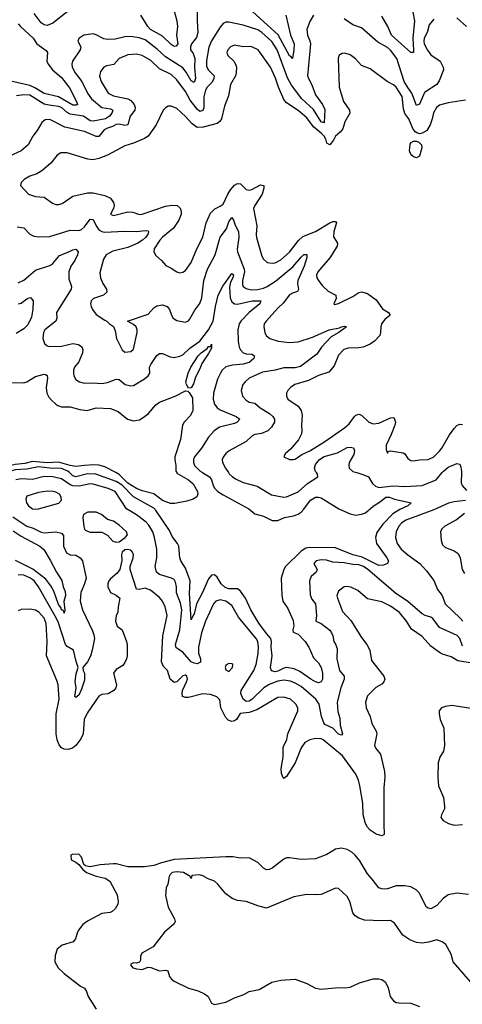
# Model space of a CAD drawing. Header units: inches. Extents: x 1552611 to 1694776, y 811966 to 917215.
# Tile 147 of 256: x 1611401 to 1614468, y 866317 to 873138. Entities that reach past the tile are written whole.
import ezdxf

# ---------------------------------------------------------------- set-up
doc = ezdxf.new("R2010")
doc.units = ezdxf.units.IN
doc.header["$MEASUREMENT"] = 0
doc.layers.add('B6816', color=7, linetype='Continuous')
doc.layers.add('B6817', color=7, linetype='Continuous')

msp = doc.modelspace()

# ---------------------------------------------------------------- linework, layer by layer
at = {"layer": 'B6816', "color": 5}
for points, elevation in [([(1614470, 868798.7), (1614451.5, 868851.5), (1614431.9, 868871.9), (1614310, 868927.8), (1614264, 868990), (1614250, 868999.8), (1614210, 869010.8), (1614190, 869022.8), (1614090, 869107.1), (1614004.7, 869164.7), (1613813, 869330), (1613781.8, 869350), (1613750, 869360.8), (1613710, 869363.4), (1613650, 869376.3), (1613570, 869380.7), (1613526.2, 869393.8), (1613490, 869395.7), (1613454.8, 869390), (1613439.3, 869370), (1613462, 869330), (1613455.8, 869310), (1613420.1, 869279.9), (1613407.8, 869250), (1613413.1, 869153.1), (1613424.6, 869124.6), (1613451.1, 869090), (1613457.3, 869010), (1613452, 868970), (1613490, 868954.8), (1613549, 868909), (1613562, 868890), (1613570.4, 868869.6), (1613577.3, 868830), (1613590, 868811), (1613601.2, 868781.2), (1613597.5, 868710), (1613617.1, 868630), (1613648.5, 868590), (1613650.1, 868570), (1613625.7, 868510), (1613601.5, 868410), (1613604.3, 868344.3), (1613618.5, 868298.5), (1613621.5, 868250), (1613638.4, 868190), (1613630, 868180.7), (1613610, 868188.7), (1613570.7, 868230.7), (1613515.6, 868255.6), (1613507.2, 868267.2), (1613491.7, 868311.7), (1613474.9, 868394.9), (1613452.7, 868430), (1613350, 868517.9), (1613310, 868542.5), (1613276.4, 868556.4), (1613230, 868561.8), (1613190, 868555), (1613128.5, 868531.5), (1613091.8, 868508.2), (1613010, 868427.9), (1612990, 868415.8), (1612970, 868413.6), (1612948.3, 868430), (1612932.2, 868470), (1612936, 868490), (1613022.7, 868630), (1613040.2, 868670), (1613053.3, 868746.7), (1613055.8, 868790), (1613050.4, 868830), (1613039.6, 868850), (1612917.9, 868997.9), (1612870, 869079.3), (1612830, 869110.6), (1612790, 869119.8), (1612760.4, 869110), (1612744, 869090), (1612688.4, 868970), (1612659.4, 868890), (1612639.2, 868790), (1612640.7, 868750), (1612653.3, 868710), (1612652.8, 868687.2), (1612630, 868676), (1612610, 868679.5), (1612590, 868689.5), (1612530, 868756.4), (1612486, 868786), (1612480.8, 868810), (1612510.4, 868910), (1612523.6, 869050), (1612515.1, 869095.1), (1612487.6, 869167.6), (1612488, 869210), (1612480.8, 869240.8), (1612470, 869258.9), (1612453.7, 869270), (1612370, 869294.8), (1612349.5, 869309.5), (1612340.4, 869350), (1612350.5, 869410.5), (1612351.6, 869470), (1612335.7, 869550), (1612322.5, 869590), (1612295.2, 869635.2), (1612276, 869656), (1612210, 869707.9), (1612141.8, 869750), (1612061.2, 869870), (1612013, 869890), (1611910, 869920.3), (1611890, 869922.3), (1611813.5, 869906.5), (1611770, 869908.7), (1611750, 869915.4), (1611690, 869956.3), (1611630.1, 869969.9), (1611570, 869973.8), (1611490, 869953.5), (1611410, 869956.7), (1611373.4, 869950)], 860), ([(1612666.7, 870000), (1612716, 869970), (1612729.4, 869950), (1612740.5, 869910), (1612752.8, 869890), (1612773.4, 869870), (1612810, 869845.3), (1612988.5, 869750), (1613030, 869714.7), (1613090, 869697.8), (1613150, 869669.2), (1613190, 869667.9), (1613236.2, 869690), (1613298.7, 869701.3), (1613330, 869713), (1613350, 869726.2), (1613370, 869747.9), (1613414.9, 869810), (1613450, 869830.1), (1613470, 869831), (1613490, 869825.7), (1613611.4, 869750), (1613690, 869714.5), (1613730, 869706), (1613770, 869712.4), (1613797.8, 869722.2), (1613850, 869768.8), (1613900.7, 869799.3), (1613937.6, 869830), (1613962.4, 869830), (1613996.8, 869816.8), (1614114, 869790), (1614090.4, 869770), (1614034.6, 869745.4), (1613986.5, 869713.5), (1613917.3, 869642.7), (1613875.7, 869584.3), (1613866.2, 869550), (1613873.3, 869510), (1613945, 869410), (1613955.6, 869390), (1613949.2, 869370.8), (1613921.9, 869358.1), (1613890, 869356.9), (1613773.6, 869413.6), (1613710, 869429.9), (1613590, 869478.1), (1613410, 869480.5), (1613382.8, 869477.2), (1613350, 869457), (1613241.6, 869350), (1613230, 869329.6), (1613211.6, 869268.4), (1613217.8, 869150), (1613225.1, 869110), (1613259.2, 869059.2), (1613295.7, 868975.7), (1613301, 868939), (1613293.4, 868910), (1613295.9, 868895.9), (1613330, 868880.2), (1613378.6, 868830), (1613403.1, 868790), (1613436.1, 868716.1), (1613470, 868682.3), (1613489.1, 868650), (1613499.7, 868610), (1613498.3, 868570), (1613490, 868549.7), (1613470, 868543.1), (1613449.7, 868550), (1613417.4, 868570), (1613342.8, 868622.8), (1613301.6, 868641.6), (1613250, 868649.4), (1613230, 868645.6), (1613190, 868625.5), (1613170, 868620.4), (1613146.6, 868626.6), (1613138.7, 868650), (1613149.9, 868729.9), (1613142.6, 868790), (1613145.3, 868830), (1613141.9, 868850), (1613110, 868885.2), (1613057.9, 868957.9), (1613002, 869050), (1612964.5, 869130), (1612930, 869178.5), (1612910, 869194.4), (1612850, 869196), (1612824, 869204), (1612796.2, 869230), (1612770, 869276.1), (1612750, 869291.8), (1612730, 869289), (1612710, 869264.4), (1612668.2, 869170), (1612624.9, 869090), (1612610, 869022), (1612597.3, 869002.7), (1612590, 868979.3), (1612576.5, 869163.5), (1612581.5, 869250), (1612550, 869337.7), (1612517.3, 869390), (1612509.8, 869410), (1612502.4, 869490), (1612495.3, 869510), (1612457.8, 869557.8), (1612438, 869598), (1612341.9, 869741.9), (1612330, 869753.2), (1612190, 869833.2), (1612110, 869912.3), (1612070, 869938.6), (1611928.4, 869988.4), (1611870, 869992.6), (1611790, 869969.9), (1611770, 869979), (1611746.2, 870000)], 840), ([(1612488.5, 870000), (1612490, 869997.1), (1612570.8, 869950.8), (1612603, 869923), (1612633.3, 869870), (1612636, 869850), (1612627.3, 869832.7), (1612603.4, 869816.6), (1612558.4, 869801.6), (1612474.9, 869785.1), (1612446, 869786), (1612390, 869806.1), (1612330, 869853.2), (1612250, 869873.2), (1612210, 869890.9), (1612150, 869927.9), (1612090, 869988), (1612067.3, 870000)], 820), ([(1612847.6, 870000), (1612852.8, 869992.8), (1612872.2, 869972.2), (1612896.1, 869956.1), (1612950, 869932.5), (1613047.2, 869907.2), (1613145.3, 869845.3), (1613230, 869831.1), (1613250, 869832.9), (1613330, 869866.1), (1613395.4, 869924.6), (1613466.6, 869970), (1613464.4, 869990), (1613456.4, 870000)], 860), ([(1613735.9, 870000), (1613785, 869985), (1613817.1, 869970), (1613845.1, 869925.1), (1613866.3, 869906.3), (1613890, 869896.1), (1613987.9, 869907.9), (1614070, 869903.7), (1614190, 869910.1), (1614285.8, 869950), (1614327.9, 870000)], 860), ([(1614461.9, 870000), (1614459.7, 869930), (1614466.4, 869910), (1614497.4, 869877.4)], 860), ([(1614490, 869807.4), (1614410, 869797.4), (1614372.6, 869787.4), (1614270, 869741.2), (1614077.2, 869670), (1614047, 869650), (1614028.6, 869630), (1614008.4, 869590), (1614004.2, 869550), (1614016.9, 869510), (1614043.8, 869470), (1614090, 869430.2), (1614174.3, 869370), (1614219.8, 869319.8), (1614270, 869253), (1614294.9, 869190), (1614328.8, 869150), (1614348.9, 869090), (1614452.6, 868992.6), (1614471.1, 868970)], 860), ([(1611353.9, 869693.9), (1611450, 869629.6), (1611494.3, 869614.3), (1611550, 869587.4), (1611570, 869583.2), (1611650, 869588.8), (1611690, 869581.2), (1611703.4, 869563.4), (1611703.9, 869490), (1611725, 869445), (1611750, 869431.4), (1611790, 869428.4), (1611820.2, 869410), (1611836.5, 869390), (1611860.2, 869270), (1611849.4, 869230), (1611824.4, 869170), (1611819.5, 869110), (1611835.1, 869050), (1611904.4, 868904.4), (1611915.5, 868875.5), (1611918.4, 868850), (1611903.9, 868770), (1611890.6, 868729.4), (1611870, 868688.4), (1611837.3, 868650), (1611840.2, 868630), (1611850.1, 868610.1), (1611850, 868563), (1611830, 868500.5), (1611810, 868459.1), (1611790, 868441.1), (1611783.5, 868450), (1611790.9, 868509.1), (1611785.9, 868554.1), (1611792.9, 868607.1), (1611806, 868650), (1611790.9, 868690.9), (1611774.5, 868770), (1611730, 868795.3), (1611718, 868810), (1611670, 868959.8), (1611655.9, 868990), (1611531.4, 869210), (1611500.2, 869250), (1611476.5, 869270), (1611430, 869289.3), (1611390, 869292.6)], 860), ([(1614483.8, 869716.2), (1614427.4, 869672.6), (1614347, 869630), (1614325.3, 869610), (1614316.5, 869590), (1614320.7, 869530), (1614330, 869500.4), (1614350, 869480.9), (1614410, 869459.4), (1614438.7, 869438.7), (1614452.5, 869410), (1614467.2, 869330), (1614481.7, 869301.7)], 880), ([(1611356.4, 869596.4), (1611410, 869558.9), (1611541.1, 869490), (1611567.5, 869467.5), (1611612.5, 869392.5), (1611654.7, 869310), (1611691.8, 869251.8), (1611701.5, 869210), (1611716.6, 869176.6), (1611718.3, 869150), (1611706.4, 869106.4), (1611713.3, 869046.7), (1611710, 869027.1), (1611704.7, 869044.7), (1611690, 869049.8), (1611685.1, 869065.1), (1611670, 869086.2), (1611638.1, 869178.1), (1611616.9, 869216.9), (1611580.9, 869260.9), (1611492.1, 869332.1), (1611372.4, 869392.4)], 840), ([(1614550, 868678.7), (1614436.9, 868696.9), (1614390, 868723.1), (1614330, 868741.8), (1614310, 868753.3), (1614250, 868797.2), (1614190, 868863.9), (1614116.2, 868916.2), (1614080.4, 868970), (1614032, 869030), (1613970, 869075.6), (1613910, 869104), (1613810, 869126.3), (1613744.4, 869184.4), (1613694.1, 869205.9), (1613670, 869210.8), (1613650, 869208.3), (1613610, 869178.5), (1613599.2, 869150), (1613602.3, 869130), (1613637.7, 869037.7), (1613696.2, 868976.2), (1613770, 868858), (1613807.1, 868810), (1613827.9, 868770), (1613839.2, 868699.2), (1613922.8, 868590), (1613931, 868570), (1613924.9, 868550), (1613910, 868534), (1613867.7, 868512.3), (1613810, 868453.1), (1613797, 868410), (1613802.2, 868370), (1613828.1, 868310), (1613841.1, 868261.1), (1613870.3, 868210), (1613876, 868190), (1613859.2, 868110), (1613867.4, 868090), (1613901.3, 868050), (1613929.2, 867930), (1613931.4, 867890), (1613923.6, 867816.4), (1613923.2, 867563.2), (1613927.1, 867492.9), (1613910, 867483.6), (1613870, 867496.4), (1613830, 867522), (1613810, 867544.1), (1613797.4, 867570), (1613780.2, 867630), (1613779.1, 867710), (1613757.9, 867830), (1613747.3, 867870), (1613728.9, 867910), (1613638.3, 868038.3), (1613504.6, 868150), (1613490, 868156.9), (1613450, 868159.2), (1613411.6, 868150), (1613375.3, 868130), (1613350, 868094.5), (1613310, 867989.8), (1613250, 867895.1), (1613230, 867880.7), (1613226.2, 867886.2), (1613215.8, 867915.8), (1613212.7, 867950), (1613225.9, 868030), (1613226.1, 868093.9), (1613230, 868110.3), (1613251.8, 868150), (1613257.7, 868190), (1613328.6, 868350), (1613327.1, 868370), (1613314.9, 868394.9), (1613276.5, 868430), (1613230, 868443.7), (1613190, 868441.2), (1613042.7, 868357.3), (1612990, 868338.7), (1612928.3, 868331.7), (1612903.5, 868290), (1612890, 868279.9), (1612870, 868276.4), (1612845.5, 868285.5), (1612827, 868307), (1612794.5, 868370), (1612787.1, 868427.1), (1612767.8, 868447.8), (1612723, 868463), (1612670, 868467.8), (1612570, 868442.3), (1612550, 868441.5), (1612529.8, 868449.8), (1612525.7, 868470), (1612528.5, 868491.5), (1612557.1, 868550), (1612563.1, 868570), (1612559.7, 868590), (1612550, 868597.7), (1612530, 868593.1), (1612490.2, 868549.8), (1612470, 868545.4), (1612444.2, 868570), (1612423.9, 868630), (1612397.4, 868657.4), (1612383, 868690), (1612393.6, 868870), (1612422.8, 869010), (1612408.4, 869070), (1612391.2, 869110), (1612370, 869135.3), (1612306.8, 869186.8), (1612270, 869200.7), (1612230, 869190.9), (1612210, 869191.8), (1612167.3, 869330), (1612167.3, 869350), (1612186.9, 869410), (1612188.3, 869430), (1612182, 869450), (1612170, 869462), (1612150, 869468.5), (1612130, 869465.1), (1612110.3, 869450), (1612105.5, 869430), (1612108.7, 869391.3), (1612094, 869330), (1612077.2, 869302.8), (1612030, 869264.4), (1612018, 869250), (1612010.3, 869230), (1612010.3, 869210), (1612029.1, 869169.1), (1612070, 869150.3), (1612093.8, 869130), (1612082.2, 869070), (1612081.7, 869030), (1612070, 869009.3), (1612064.1, 868970), (1612076.7, 868936.7), (1612110.2, 868910.2), (1612140.9, 868830), (1612145.7, 868810), (1612144.9, 868730), (1612140.4, 868710), (1612130, 868684), (1612115.8, 868664.2), (1612070, 868637.2), (1612050.8, 868610), (1612070.4, 868530), (1612066, 868510), (1612052.7, 868490), (1612013.3, 868466.7), (1611970, 868463.5), (1611950, 868452.6), (1611867.2, 868332.8), (1611848.6, 868290), (1611839.8, 868190), (1611824.6, 868155.4), (1611788.7, 868110), (1611767.7, 868092.3), (1611737.6, 868082.4), (1611710, 868083.5), (1611690, 868093.3), (1611673.4, 868113.4), (1611659.3, 868150), (1611652.6, 868190), (1611653.5, 868330), (1611673.3, 868430), (1611666.2, 868530), (1611658.9, 868558.9), (1611587.3, 868730), (1611590.8, 868830), (1611585.3, 868954.7), (1611570, 868992.9), (1611533, 869033), (1611510, 869048.1), (1611470, 869054.7), (1611410, 869051.2), (1611390, 869043.2)], 880), ([(1614570, 868358.3), (1614394.1, 868385.9), (1614350, 868379.8), (1614323, 868370), (1614307.4, 868350), (1614306.5, 868330), (1614315.2, 868290), (1614338.9, 868230), (1614343.9, 868110), (1614336.1, 868070), (1614311, 868029), (1614299.7, 867990), (1614299, 867890), (1614303.2, 867830), (1614338, 867750), (1614344.4, 867690), (1614343, 867670), (1614323, 867630), (1614319.1, 867610), (1614334, 867590), (1614370.8, 867570), (1614410, 867558.9), (1614470, 867561.5)], 920), ([(1614510, 867076.8), (1614430, 867087.2), (1614370, 867075.2), (1614335, 867050), (1614290, 867000.3), (1614250, 866979.2), (1614230, 866981.7), (1614219.7, 866990), (1614168.1, 867090), (1614147.8, 867110), (1614110, 867131.6), (1614070, 867137.4), (1614010, 867136.5), (1613950, 867117), (1613930, 867115), (1613910, 867115.9), (1613890, 867124.5), (1613844.1, 867184.1), (1613810, 867219.7), (1613757.7, 867310), (1613724.4, 867350), (1613701.5, 867370), (1613670, 867388.2), (1613630, 867397.7), (1613590, 867391.8), (1613530, 867355.6), (1613450, 867325.6), (1613350, 867320.4), (1613270, 867332.6), (1613250, 867331.1), (1613230, 867322), (1613150, 867258.8), (1613130, 867249.8), (1613110, 867248.2), (1613090, 867259.6), (1613050, 867299.3), (1612991.7, 867331.7), (1612930, 867328.3), (1612877.3, 867337.3), (1612830, 867339.1), (1612470, 867319.4), (1612382.5, 867297.5), (1612330, 867278.3), (1612264.7, 867270), (1612149.5, 867269.5), (1612070, 867288.9), (1612050, 867289.4), (1611957.4, 867282.6), (1611889.7, 867269.7), (1611856.6, 867276.6), (1611844.5, 867284.5), (1611830, 867337.2), (1611810, 867357), (1611764.7, 867355.3), (1611754, 867350), (1611758, 867318), (1611790, 867302), (1611810, 867284.7), (1611837.3, 867250), (1611863.8, 867230), (1611930, 867203.9), (1611993, 867190), (1612025.2, 867170), (1612075.6, 867075.6), (1612083.1, 867030), (1612080.4, 867010), (1612061.6, 866978.4), (1612040.5, 866959.5), (1612026.8, 866953.2), (1611970, 866945.7), (1611870, 866893.1), (1611838.3, 866870), (1611808.9, 866830), (1611798.3, 866810), (1611786.7, 866770), (1611770.5, 866750), (1611694, 866726), (1611661.3, 866698.7), (1611645.7, 866654.3), (1611644.6, 866610), (1611667.2, 866570), (1611708.7, 866530), (1611823.2, 866443.2), (1611850, 866427.7), (1611864.4, 866404.4), (1611876.2, 866370), (1611930, 866283)], 920), ([(1614525.6, 866470), (1614405.1, 866610), (1614390, 866664), (1614352.7, 866730), (1614329, 866750), (1614290, 866762.9), (1614233.1, 866746.9), (1614190, 866741.4), (1614150, 866746), (1614103.3, 866763.3), (1614055.6, 866795.6), (1613998, 866878), (1613970, 866897.6), (1613910, 866895.1), (1613790, 866900.4), (1613750, 866912.6), (1613726.3, 866930), (1613709.8, 866950), (1613687.1, 867030), (1613670, 867064.5), (1613610, 867118.4), (1613590, 867120.7), (1613490, 867077.7), (1613450, 867074.5), (1613390, 867077.3), (1613299.3, 867060.7), (1613110, 866983.1), (1613050, 866998.8), (1612970, 867028.3), (1612910, 867036.4), (1612872, 867050), (1612830, 867083), (1612771.4, 867151.4), (1612750, 867169.7), (1612706.2, 867186.2), (1612670, 867207.3), (1612646.6, 867213.4), (1612594, 867210), (1612590, 867188), (1612582, 867202), (1612535.3, 867230), (1612490, 867234.8), (1612458, 867230), (1612443.4, 867216.6), (1612436.8, 867203.2), (1612426.8, 867150), (1612415.9, 867124.1), (1612410.5, 867070), (1612428.7, 866988.7), (1612474.4, 866910), (1612477.1, 866890), (1612470, 866874), (1612404.1, 866815.9), (1612325.9, 866714.1), (1612248, 866670), (1612237.1, 866650), (1612236.8, 866623.2), (1612230, 866608), (1612210, 866602), (1612190, 866604), (1612170, 866595.3), (1612167.7, 866590), (1612184.7, 866570), (1612210, 866562.8), (1612250, 866558), (1612290, 866574.8), (1612310, 866572.7), (1612369, 866549), (1612412.4, 866552.4), (1612427.7, 866547.7), (1612438.4, 866510), (1612452.7, 866490), (1612470, 866477), (1612570, 866428.2), (1612638, 866410), (1612681, 866390), (1612706.8, 866370), (1612730, 866324.7), (1612750, 866316), (1612830, 866330.5), (1612890, 866362), (1612954.2, 866385.8), (1612990, 866406), (1613060.2, 866419.8), (1613148.7, 866470), (1613210, 866483), (1613310.4, 866490.4), (1613390, 866460.7), (1613450, 866428.2), (1613490, 866421.6), (1613610, 866433.4), (1613650.3, 866430.3), (1613690, 866434.6), (1613754.2, 866465.8), (1613850, 866493.4), (1613890, 866493.2), (1613910, 866487.9), (1613936, 866470), (1613954, 866430), (1613968.8, 866370), (1613990, 866341.3), (1614010, 866330.4), (1614030, 866326.5), (1614110, 866324.9), (1614170, 866302.6)], 940)]:
    msp.add_lwpolyline(points, dxfattribs=dict(at, elevation=elevation))
at = {"layer": 'B6816', "color": 5, "elevation": 880}
for points in [[(1611591.1, 869871.1), (1611530, 869862.5), (1611450, 869836.2), (1611444.2, 869815.8), (1611446.9, 869790), (1611461.7, 869770), (1611490, 869749.3), (1611510, 869746), (1611530, 869748.8), (1611671.6, 869788.4), (1611689.8, 869810), (1611687.3, 869830), (1611675.9, 869850), (1611650, 869865.2), (1611632, 869870)], [(1611930, 869726.3), (1611873.9, 869726.1), (1611843.1, 869710), (1611837.7, 869690), (1611846.3, 869626.3), (1611849.5, 869609.5), (1611859, 869599), (1611890, 869586.9), (1611970, 869587.7), (1612010, 869565.7), (1612046.4, 869526.4), (1612070, 869517.7), (1612090, 869520.9), (1612132.4, 869550), (1612146.9, 869570), (1612139.7, 869590), (1612090, 869636.8), (1612050, 869664.8), (1612010, 869675.1), (1611968.4, 869710)], [(1612850, 868676.9), (1612830, 868665.2), (1612825.2, 868650), (1612830, 868634.8), (1612850, 868622.4), (1612876.3, 868650), (1612877, 868670), (1612870, 868676.2)]]:
    msp.add_lwpolyline(points, close=True, dxfattribs=at)
at = {"layer": 'B6817', "color": 5}
for points, elevation in [([(1612630.3, 873249.7), (1612629.4, 873130.6), (1612635.5, 873050), (1612624.8, 873015.2), (1612590.9, 872970), (1612585.3, 872950), (1612585.3, 872930), (1612603.1, 872903.1), (1612614.7, 872870), (1612611.2, 872810), (1612619.2, 872730), (1612610, 872703.1), (1612590, 872713.2), (1612554.2, 872774.2), (1612530, 872803.8), (1612410, 872879.9), (1612353.9, 872933.9), (1612270, 872998.2), (1612228, 873012), (1612170, 873021.5), (1612130, 873018.4), (1612063.1, 873003.1), (1612010, 872999.5), (1611984.4, 873004.4), (1611930, 873034), (1611910, 873039.8), (1611846, 873030), (1611810, 873008.7), (1611804.4, 872990), (1611823.7, 872950), (1611820.3, 872930), (1611766, 872850), (1611761.5, 872830), (1611764.8, 872810), (1611784.8, 872770), (1611830.5, 872710.5), (1611870.8, 872630), (1611898.3, 872590), (1611970, 872530.6), (1612030, 872521.2), (1612045.4, 872510), (1612040.1, 872490), (1612023.1, 872470), (1611996.4, 872450), (1611910, 872435.9), (1611890, 872438.1), (1611842.8, 872470), (1611750, 872484.3), (1611730, 872495.3), (1611690, 872529), (1611670, 872537.6), (1611604.9, 872544.9), (1611570, 872553.6), (1611470, 872614.2), (1611430, 872618.2), (1611379.3, 872610)], 840), ([(1612457.8, 873250), (1612490.1, 873130), (1612495.3, 873090), (1612487.1, 873030), (1612496, 872970), (1612485, 872955), (1612470, 872951.7), (1612450, 872965.2), (1612390, 873023.2), (1612306.5, 873070), (1612289.2, 873090), (1612239.8, 873170)], 820), ([(1613245.1, 873170), (1613277.3, 873030), (1613302.1, 872970), (1613301.3, 872930), (1613290, 872869.2), (1613281.5, 872881.5), (1613270, 872888.2), (1613192.2, 873032.2), (1612940.7, 873260.7)], 840), ([(1611728.6, 873191.4), (1611630, 873113.4), (1611590, 873098.5), (1611570, 873101.3), (1611550, 873115.8), (1611501.2, 873181.2)], 820), ([(1614125.1, 873190), (1614137.2, 873130), (1614124.8, 873010), (1614130, 872926), (1614128.3, 872911.7), (1614110, 872910.9), (1613976, 873030), (1613951.1, 873091.1), (1613910, 873161.6)], 840), ([(1611390.1, 873110), (1611405.3, 873090), (1611494.5, 873010), (1611518.4, 872970), (1611584.8, 872924.8), (1611594.3, 872910), (1611589.4, 872850), (1611597.4, 872830), (1611627.7, 872790), (1611690, 872738.4), (1611746.6, 872666.6), (1611795.5, 872570), (1611802.4, 872550), (1611795.2, 872544.8), (1611770, 872545.4), (1611670, 872603.1), (1611570, 872625.7), (1611505.7, 872665.7), (1611470, 872681.2), (1611310, 872718.7)], 820), ([(1613437.5, 873170), (1613410, 873126), (1613390.2, 873070), (1613395, 873030), (1613411.5, 872991.5), (1613415.8, 872970), (1613395.4, 872750), (1613400.7, 872730), (1613425.6, 872685.6), (1613450, 872617.5), (1613498.6, 872550), (1613516, 872516), (1613510, 872424), (1613490, 872429.9), (1613435.4, 872515.4), (1613356.6, 872590), (1613284.2, 872684.2), (1613256.2, 872736.2), (1613184.5, 872930), (1613147.3, 872987.3), (1613077.4, 873050), (1613050, 873066.6), (1612950, 873100.7), (1612850, 873121.1), (1612830, 873121.4), (1612810, 873111.1), (1612790, 873087.1), (1612730, 872991.6), (1612712, 872948), (1612695, 872855), (1612695.2, 872815.2), (1612707.4, 872790), (1612748.6, 872750), (1612747, 872730), (1612734.2, 872705.8), (1612699.8, 872670), (1612689.3, 872650.7), (1612676.3, 872603.7), (1612677.6, 872530), (1612670, 872507.8), (1612650, 872502.8), (1612630, 872517.4), (1612581.4, 872581.4), (1612550, 872640.8), (1612490, 872720.8), (1612450, 872758.7), (1612370, 872798.3), (1612310, 872854.1), (1612250, 872890.5), (1612210, 872899.2), (1612150, 872895), (1612090.1, 872869.9), (1612052.5, 872827.5), (1612001.5, 872818.5), (1611983.7, 872810), (1611960.5, 872779.5), (1611954.3, 872745.7), (1611964.2, 872710), (1612013.2, 872630), (1612050.5, 872610.5), (1612148.9, 872588.9), (1612170, 872577.9), (1612193.4, 872550), (1612200.1, 872530), (1612199.4, 872510), (1612166, 872470), (1612150, 872409.8), (1612130, 872405), (1612090, 872414.4), (1612070, 872411.2), (1612043.1, 872396.9), (1612010, 872387), (1611986.2, 872373.8), (1611950, 872328.5), (1611930, 872327.6), (1611850, 872363.2), (1611714.3, 872394.3), (1611610, 872446), (1611576.7, 872443.3), (1611554.1, 872425.9), (1611522.2, 872370), (1611491.3, 872330), (1611458.6, 872270), (1611410, 872229.8), (1611330, 872193.3)], 860), ([(1614270, 873140.8), (1614238.7, 873101.3), (1614223.1, 873050), (1614202.7, 873010), (1614200.1, 872990), (1614204.1, 872970), (1614226.2, 872926.2), (1614250, 872895.3), (1614313.2, 872850), (1614335.8, 872810), (1614337.6, 872790), (1614306.8, 872713.2), (1614291.9, 872690), (1614206.1, 872633.9), (1614170, 872553.3), (1614150, 872543), (1614118.7, 872630), (1614089, 872669), (1614065.6, 872710), (1614013.2, 872870), (1613970, 872927.1), (1613950, 872945.1), (1613882.8, 872982.8), (1613770, 873081.2), (1613710, 873102), (1613650, 873143.5)], 860), ([(1614495.8, 873090), (1614430, 873150.9)], 860), ([(1614490, 872580.9), (1614370, 872561), (1614310, 872544.8), (1614287.7, 872530), (1614266.9, 872493.1), (1614259, 872450), (1614245.8, 872410), (1614222.6, 872370), (1614190, 872350.7), (1614170, 872347.8), (1614153.2, 872353.2), (1614141, 872361), (1614123.7, 872383.7), (1614096.2, 872450), (1614069, 872489), (1614059.9, 872519.9), (1614050, 872606), (1614010, 872669.8), (1613990, 872686.5), (1613946.9, 872710), (1613830, 872798.3), (1613770, 872819.6), (1613727.8, 872867.8), (1613690, 872894), (1613653.8, 872906.2), (1613635.8, 872904.2), (1613613, 872890), (1613606.7, 872870), (1613613.8, 872670), (1613643.5, 872570), (1613686.5, 872510), (1613687.6, 872490), (1613654.2, 872430), (1613639.2, 872380.8), (1613621.8, 872358.2), (1613590, 872330.9), (1613575.8, 872304.2), (1613550, 872271.5), (1613530, 872282.9), (1613521.6, 872310), (1613509.5, 872330), (1613492.4, 872350), (1613436.5, 872396.5), (1613390, 872458.6), (1613330, 872509.9), (1613250, 872562.9), (1613230, 872584.5), (1613192.9, 872670), (1613173.8, 872733.8), (1613138.3, 872810), (1613052, 872930), (1613010, 872949.7), (1612990, 872952.8), (1612950, 872949.8), (1612890, 872961.4), (1612861.3, 872950), (1612843.8, 872930), (1612836.9, 872910), (1612842.7, 872890), (1612884.4, 872850), (1612897.1, 872830), (1612902.7, 872810), (1612901.3, 872770), (1612895.3, 872750), (1612861.5, 872690), (1612848.6, 872610), (1612820.8, 872539.2), (1612798.4, 872450), (1612787.5, 872432.5), (1612770, 872418.6), (1612672.8, 872392.8), (1612630, 872392.1), (1612596.3, 872416.3), (1612550, 872467.7), (1612490, 872523.1), (1612450, 872537.7), (1612430, 872538), (1612411.7, 872528.3), (1612394.9, 872510), (1612345.2, 872410), (1612290.2, 872330), (1612265.8, 872314.2), (1612190, 872281.7), (1612130, 872263), (1612010, 872200.2), (1611950, 872176.5), (1611910, 872166.6), (1611871.8, 872171.8), (1611730, 872215.6), (1611685.5, 872214.5), (1611660.2, 872199.8), (1611616.4, 872143.6), (1611554.4, 872090), (1611519.1, 872070), (1611470, 872053.3), (1611432.7, 872030), (1611410.4, 872010), (1611407.3, 871990), (1611462, 871930), (1611510, 871912.9), (1611570, 871908.9), (1611627.2, 871867.2), (1611650, 871858.5), (1611670, 871857.4), (1611695.8, 871864.2), (1611770, 871914.7), (1611870, 871937.6), (1611910, 871938.2), (1611990, 871920.7), (1612030, 871900.9), (1612051.8, 871871.8), (1612054.9, 871850), (1612050.3, 871829.7), (1612028.8, 871790), (1612050, 871781.1), (1612150, 871806.6), (1612184.1, 871804.1), (1612230, 871788.8), (1612250, 871790.1), (1612410, 871846), (1612454.1, 871854.1), (1612491.7, 871850), (1612512.2, 871832.2), (1612520.1, 871810), (1612519.8, 871790), (1612504.2, 871750), (1612466.7, 871693.3), (1612390, 871631.3), (1612371.3, 871610), (1612333, 871550), (1612330.2, 871530), (1612344.3, 871504.3), (1612383, 871470), (1612414, 871434), (1612450, 871417.1), (1612490, 871390.5), (1612510, 871385.3), (1612530, 871388.8), (1612550, 871400.4), (1612590, 871454.9), (1612628.5, 871551.5), (1612670, 871630.5), (1612692.9, 871730), (1612722.9, 871797.1), (1612752.1, 871827.9), (1612790, 871845), (1612810, 871860.7), (1612842.7, 871930), (1612861.3, 871958.7), (1612890, 871991.1), (1612910, 872002.6), (1612930, 872000.7), (1612970, 871960.8), (1612990, 871955.9), (1613010, 871962), (1613070, 871994.9), (1613091.5, 871990), (1613091.9, 871970), (1613080.5, 871930), (1613029.3, 871850), (1613021.2, 871830), (1613044.5, 871710), (1613038.4, 871650), (1613041.1, 871630), (1613078.9, 871498.9), (1613090, 871478.4), (1613115.1, 871455.1), (1613150.3, 871450.3), (1613170, 871454.4), (1613210, 871474.3), (1613270, 871526.4), (1613332, 871608), (1613363.7, 871636.3), (1613450, 871670.7), (1613550, 871730.9), (1613570, 871738.8), (1613590, 871738.7), (1613596.9, 871730), (1613578.4, 871670), (1613574, 871634), (1613602.3, 871590), (1613599.7, 871570), (1613550, 871487), (1613466, 871390), (1613457.6, 871370), (1613460.2, 871350), (1613470.1, 871330.1), (1613496.2, 871296.2), (1613538.3, 871258.3), (1613590.4, 871230), (1613592.7, 871207.3), (1613578, 871170), (1613584.5, 871164.5), (1613610, 871170.7), (1613710, 871221.1), (1613750, 871247.3), (1613771.8, 871251.8), (1613810, 871240.2), (1613870, 871196), (1613915.3, 871135.3), (1613957.1, 871110), (1613968.4, 871090), (1613930, 871060.8), (1613907.7, 871030), (1613902.3, 871010), (1613901.7, 870970), (1613895.1, 870950), (1613859.3, 870910), (1613830.2, 870890), (1613780.3, 870870), (1613750, 870864.4), (1613677.5, 870862.5), (1613646.6, 870853.4), (1613610, 870814), (1613580.4, 870739.6), (1613543.5, 870696.5), (1613470, 870672.3), (1613402.5, 870637.5), (1613308, 870610), (1613276.4, 870590), (1613257.6, 870570), (1613248.7, 870550), (1613248.7, 870530), (1613258.4, 870510), (1613330, 870459.5), (1613350.3, 870430), (1613357.4, 870397.4), (1613353, 870330), (1613356.1, 870290), (1613352.3, 870267.7), (1613332.3, 870227.7), (1613277.2, 870162.8), (1613241, 870130), (1613232, 870110), (1613270.7, 870090.7), (1613298, 870090), (1613310, 870093.4), (1613354.6, 870125.4), (1613410, 870150.2), (1613507.3, 870210), (1613652, 870310), (1613683, 870337), (1613720.9, 870390), (1613730, 870398.6), (1613750, 870405.8), (1613770, 870399), (1613820.2, 870350), (1613850, 870337.8), (1613890, 870343.7), (1613970, 870380.2), (1613990, 870381.3), (1613996.5, 870376.5), (1614004, 870350), (1613999.2, 870330), (1613975.1, 870264.9), (1613940.4, 870190), (1613939.8, 870159.8), (1613950, 870134), (1613954.6, 870145.4), (1613969.2, 870150.8), (1614056.8, 870136.8), (1614070.2, 870130.2), (1614090, 870097), (1614110, 870083.6), (1614130, 870080.7), (1614170, 870087.9), (1614230, 870090.2), (1614270, 870110.2), (1614310, 870149.1), (1614325, 870170), (1614378, 870262), (1614410, 870306.5), (1614430, 870326.5), (1614450, 870334.9), (1614470, 870334.4)], 880), ([(1611383.4, 871703.4), (1611430, 871695.3), (1611471.8, 871651.8), (1611498.7, 871638.7), (1611534.3, 871634.3), (1611610, 871635), (1611750, 871680.1), (1611810, 871676.5), (1611830, 871683.8), (1611850, 871702.9), (1611890, 871756.5), (1611910, 871753.1), (1611930.5, 871710), (1611950, 871681.8), (1611970, 871670.1), (1611986.5, 871666.5), (1612130, 871673.1), (1612209.9, 871670.1), (1612270, 871677.7), (1612290, 871674.4), (1612294, 871670), (1612288.7, 871650), (1612273.2, 871630), (1612251.2, 871610), (1612218.5, 871590), (1612150, 871559.5), (1612045.7, 871534.3), (1611999.7, 871510), (1611982, 871478), (1611955.4, 871384.6), (1611959.7, 871350), (1611976.5, 871310), (1612002.4, 871270), (1612003.8, 871250), (1611980.5, 871230), (1611913.1, 871206.9), (1611897, 871190), (1611892, 871170), (1611895.3, 871150), (1611905.3, 871130), (1611930, 871096.5), (1611990, 871055.5), (1612004.7, 871050), (1612022, 871030), (1612050, 871012), (1612062.4, 870982.4), (1612070.5, 870930), (1612110, 870851.3), (1612130, 870834.8), (1612170, 870839.1), (1612190, 870854.8), (1612215.8, 870970), (1612215.8, 870990), (1612207.6, 871010), (1612190, 871026), (1612148.7, 871050), (1612290, 871097.1), (1612330, 871140.9), (1612350, 871156.2), (1612390, 871161.8), (1612422.4, 871150), (1612439, 871130), (1612451.7, 871090), (1612464.2, 871070), (1612490, 871054), (1612550, 871041.7), (1612570, 871051.6), (1612578.2, 871061.8), (1612613.7, 871126.3), (1612650, 871172), (1612661.6, 871210), (1612676.2, 871330), (1612702.4, 871410), (1612754.9, 871510), (1612788.7, 871631.3), (1612832.9, 871690), (1612850, 871737.1), (1612870, 871768), (1612883.1, 871750), (1612894.6, 871714.6), (1612917.8, 871670), (1612919.4, 871630), (1612907.9, 871547.9), (1612910.7, 871530), (1612955.9, 871410), (1612957.7, 871390), (1612945, 871330), (1612944, 871304), (1612949.2, 871289.2), (1612970, 871275.1), (1613007.5, 871267.5), (1613049.6, 871269.6), (1613090, 871279), (1613114.3, 871290), (1613173.4, 871326.6), (1613294, 871426), (1613350, 871493.2), (1613370, 871510.2), (1613390, 871510.4), (1613390.2, 871490), (1613372.5, 871430), (1613327.9, 871330), (1613325.7, 871310), (1613331.5, 871268.5), (1613325.4, 871254.6), (1613290, 871242.6), (1613270, 871230.7), (1613226.8, 871173.2), (1613190, 871139.2), (1613108.9, 871050), (1613095.6, 871030), (1613091.6, 871010), (1613098.9, 870970), (1613108.7, 870950), (1613134.9, 870930), (1613190.8, 870910), (1613270, 870902), (1613330, 870906), (1613430, 870938.9), (1613545.4, 870990), (1613616.3, 871003.7), (1613631, 871011), (1613650, 871014), (1613664, 871010), (1613612.4, 870970), (1613559.8, 870940.2), (1613491.3, 870870), (1613459.4, 870820.6), (1613345.7, 870734.3), (1613310, 870725.2), (1613230, 870725.5), (1613170, 870708.9), (1613083.8, 870696.2), (1612990, 870653.6), (1612962.3, 870630), (1612947.6, 870610), (1612934.6, 870570), (1612944.9, 870530), (1612970, 870501.5), (1612990, 870489.3), (1613030, 870482.2), (1613067.1, 870450), (1613131, 870410), (1613153.7, 870390), (1613165.6, 870370), (1613165.4, 870350), (1613146.1, 870313.9), (1613120.3, 870290), (1613077.3, 870270), (1613030, 870264.4), (1613010, 870252.7), (1612970, 870215.4), (1612851.7, 870150), (1612830, 870133.6), (1612810, 870107), (1612803.8, 870090), (1612805, 870070), (1612826, 870030), (1612847.6, 870000)], 860), ([(1611390, 871314.2), (1611430, 871333.4), (1611510, 871402.3), (1611610, 871435.8), (1611630, 871447.9), (1611675.9, 871504.1), (1611730, 871524), (1611770, 871544.6), (1611790, 871547), (1611805.7, 871530), (1611802.4, 871510), (1611783.7, 871470), (1611755.8, 871430), (1611741.8, 871390), (1611742.1, 871342.1), (1611759.4, 871290), (1611758.1, 871270), (1611656.5, 871110), (1611658, 871070), (1611650.2, 871050), (1611575.9, 870990), (1611565.5, 870970), (1611560.6, 870930), (1611573.7, 870893.7), (1611590, 870879.6), (1611610, 870874.7), (1611690, 870877.1), (1611770, 870894.1), (1611808, 870888), (1611831.9, 870871.9), (1611838.8, 870850), (1611836, 870830), (1611810, 870767.3), (1611781.1, 870730), (1611773.1, 870710), (1611772.6, 870690), (1611776.1, 870670), (1611790, 870644.2), (1611814, 870630), (1611850, 870620.7), (1611910, 870623.2), (1611970, 870616.6), (1612010, 870624.3), (1612070, 870647.7), (1612090, 870645.3), (1612130.6, 870610), (1612170, 870601.5), (1612190, 870604.5), (1612266, 870650), (1612290, 870671), (1612302.7, 870690), (1612301.3, 870730), (1612308.7, 870750), (1612350, 870811.8), (1612360.7, 870819.3), (1612370, 870824.9), (1612390, 870824.4), (1612442.7, 870802.7), (1612470, 870797.4), (1612510, 870806.1), (1612530, 870816.8), (1612578.5, 870861.5), (1612649.9, 870910), (1612710, 870988.3), (1612740.9, 871050), (1612756.9, 871150), (1612775.7, 871230), (1612807.5, 871292.5), (1612870, 871380.3), (1612881.1, 871370), (1612878.5, 871350), (1612861.4, 871318.6), (1612854.4, 871285.6), (1612859.9, 871210), (1612870, 871183.2), (1612889.7, 871169.7), (1612910, 871167.6), (1613012.3, 871190), (1613070.4, 871190), (1613063.9, 871170), (1612989.8, 871110.2), (1612933.2, 871050), (1612920.6, 871030), (1612911.6, 870990), (1612914, 870910), (1612920.8, 870870), (1612929.6, 870849.6), (1612950, 870829.4), (1612970, 870821.9), (1613010, 870820.1), (1613028.8, 870808.8), (1613023.5, 870790), (1612990, 870763.9), (1612950, 870751.9), (1612874.9, 870745.1), (1612830, 870733.1), (1612803.9, 870710), (1612791.5, 870688.5), (1612772, 870648), (1612744.6, 870550), (1612740.8, 870510), (1612750, 870474), (1612769.4, 870450), (1612790, 870436.2), (1612901.3, 870390), (1612925.7, 870370), (1612907.6, 870350), (1612890, 870341.5), (1612784.4, 870315.6), (1612748.9, 870290), (1612710, 870246.6), (1612659.3, 870170), (1612612.7, 870110), (1612605, 870090), (1612604.8, 870070), (1612612.8, 870050), (1612650.2, 870010), (1612666.7, 870000)], 840), ([(1611390, 871169.3), (1611410, 871173.4), (1611450, 871204), (1611470, 871213.4), (1611477.1, 871210), (1611493.4, 871190), (1611492.8, 871132.8), (1611481.9, 871078.1), (1611456.3, 871023.7), (1611430, 870997.1), (1611375.6, 870964.4)], 820), ([(1611263.5, 870623.5), (1611430, 870621.7), (1611451.3, 870628.7), (1611510, 870667.1), (1611570, 870681.1), (1611579.3, 870679.3), (1611590, 870674), (1611594.3, 870654.3), (1611583.2, 870590), (1611588.1, 870550), (1611602.9, 870522.9), (1611621.6, 870501.6), (1611650, 870473.8), (1611665, 870465), (1611690, 870456.8), (1611750, 870455.4), (1611818.3, 870438.3), (1611868.5, 870431.5), (1611930, 870449.2), (1612030, 870444.1), (1612083.5, 870423.5), (1612148.7, 870370), (1612190, 870358.8), (1612230, 870365.4), (1612250, 870376.9), (1612290, 870408.2), (1612342.9, 870470), (1612370, 870487.9), (1612477.2, 870530), (1612550, 870566.8), (1612565.4, 870565.4), (1612576, 870556), (1612597.3, 870517.3), (1612600.2, 870430), (1612583.5, 870396.5), (1612539.6, 870350), (1612529.1, 870330), (1612514.2, 870230), (1612476.3, 870110), (1612475, 870090), (1612482.7, 870050), (1612483.3, 870010), (1612488.5, 870000)], 820), ([(1613456.4, 870000), (1613450, 870008), (1613443.6, 870030), (1613450, 870055.4), (1613477.2, 870090), (1613510, 870111), (1613602.2, 870137.8), (1613670, 870173), (1613690, 870177.5), (1613712.6, 870172.6), (1613719.7, 870150), (1613715.3, 870124.7), (1613683.9, 870070), (1613680.2, 870050), (1613684.6, 870030), (1613708.4, 870008.4), (1613735.9, 870000)], 860), ([(1612067.3, 870000), (1611990, 870041), (1611950, 870051.1), (1611913, 870053), (1611850, 870050.2), (1611790, 870041.5), (1611750, 870048.5), (1611670, 870072.3), (1611590, 870067.9), (1611490, 870077.8), (1611436.9, 870063.1), (1611370, 870056), (1611290, 870038.5), (1611130, 870037), (1611106.3, 870030), (1611090, 870009.7), (1611088.8, 870000)], 820), ([(1611746.2, 870000), (1611734.9, 870010), (1611690, 870029.1), (1611609.1, 870030.9), (1611530, 870039.2), (1611450, 870023.1), (1611370, 870018.4), (1611307.3, 870000)], 840), ([(1614327.9, 870000), (1614336.3, 870010), (1614370, 870037.3), (1614430, 870063.1), (1614450, 870059.1), (1614458.4, 870038.4), (1614462.2, 870010), (1614461.9, 870000)], 860)]:
    msp.add_lwpolyline(points, dxfattribs=dict(at, elevation=elevation))
for points, elevation in [([(1614150, 872180.4), (1614130, 872187.1), (1614110, 872204.8), (1614102, 872230), (1614105.3, 872274.7), (1614113.4, 872286.6), (1614130, 872296.8), (1614150, 872296.8), (1614166, 872290), (1614183.7, 872270), (1614186.4, 872250), (1614170, 872192.7)], 880), ([(1612570, 870586), (1612556, 870610), (1612552, 870630), (1612568.9, 870690), (1612587.3, 870730), (1612637.7, 870810), (1612657.4, 870830), (1612699.7, 870860.3), (1612710, 870873.4), (1612725.4, 870874.6), (1612730.3, 870890.3), (1612730, 870862.7), (1612710, 870824.5), (1612663.6, 870756.4), (1612650, 870719.3), (1612619.5, 870660.5), (1612605.2, 870614.8), (1612590, 870588)], 820)]:
    msp.add_lwpolyline(points, close=True, dxfattribs=dict(at, elevation=elevation))

doc.saveas('drawing.dxf')
